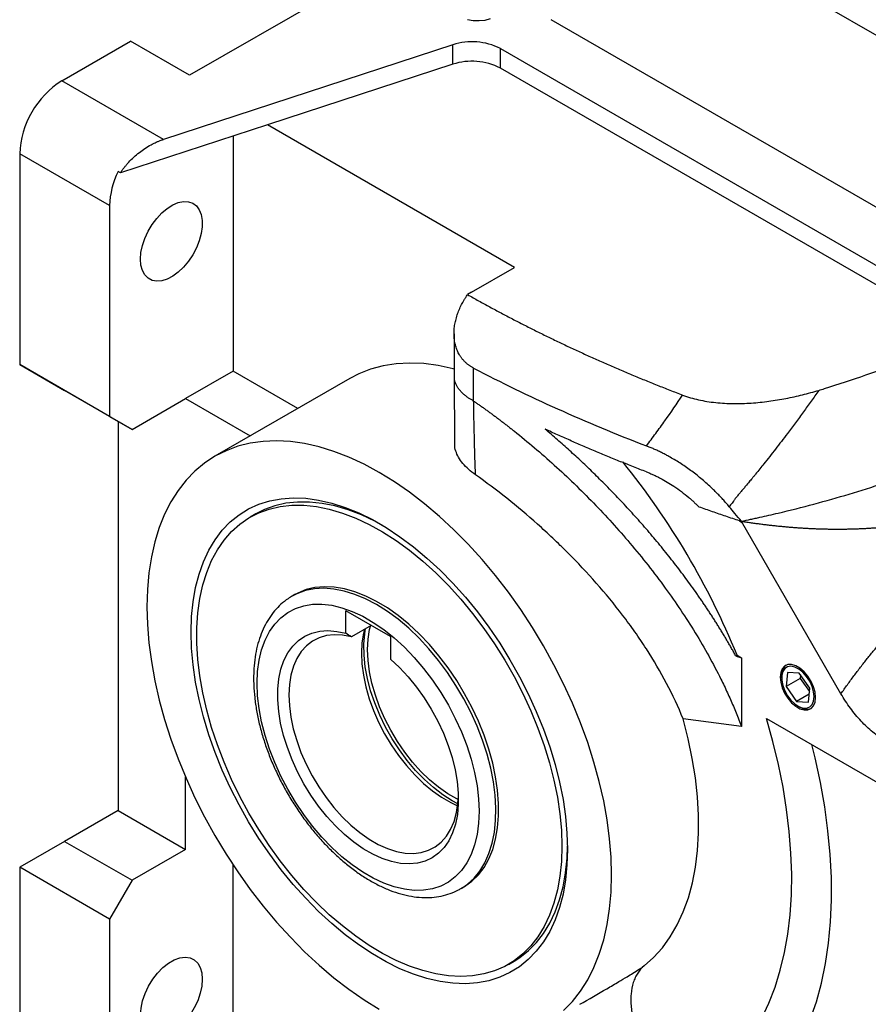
# Model space of a CAD drawing. Header units: inches. Extents: x 0 to 85.2, y 0 to 55.
# Tile 7 of 20: x 63.5 to 71.9, y 21.1 to 30.9. Entities that reach past the tile are written whole.
import ezdxf

# ---------------------------------------------------------------- set-up
doc = ezdxf.new("R2010")
doc.units = ezdxf.units.IN
doc.header["$LTSCALE"] = 5
doc.header["$MEASUREMENT"] = 0

msp = doc.modelspace()

# ---------------------------------------------------------------- linework, layer by layer
for p, q in [((69.2143, 32.6847), (65.1777, 30.3544)), ((69.7343, 32.047), (72.1813, 30.6344)), ((68.7582, 30.907), (74.6514, 27.505)), ((63.911, 30.2982), (64.5931, 30.6919)), ((65.1777, 30.3544), (64.5931, 30.6919)), ((67.7847, 30.6548), (64.9175, 29.7172)), ((67.7847, 30.4619), (67.7847, 30.6548)), ((68.2571, 30.4249), (68.2571, 30.6177)), ((68.2571, 30.6177), (74.1503, 27.2157)), ((67.7847, 30.4619), (65.9482, 29.8614)), ((72.8398, 27.7793), (68.2571, 30.4249)), ((64.9175, 29.7172), (63.911, 30.2982)), ((65.9482, 29.8614), (64.4909, 29.3848)), ((68.3952, 28.4488), (65.9482, 29.8614)), ((65.6092, 29.7505), (65.6092, 27.421)), ((64.3843, 29.0607), (63.4934, 29.5749)), ((63.4934, 29.5749), (63.4934, 27.4854)), ((64.4909, 29.3848), (64.4678, 29.3982)), ((64.3843, 29.0607), (64.3843, 26.9711)), ((67.9703, 28.2035), (68.3952, 28.4488)), ((67.9703, 28.2035), (67.9318, 28.179)), ((67.7973, 27.7917), (67.7973, 27.3773)), ((64.3843, 26.9711), (63.4934, 27.4854)), ((63.4934, 27.4854), (63.9389, 27.2282)), ((67.9918, 27.1245), (67.9921, 27.4496)), ((65.6092, 27.421), (65.1359, 27.1478)), ((66.765, 27.3482), (65.4288, 26.5768)), ((66.2502, 27.051), (65.6092, 27.421)), ((67.7973, 27.3816), (67.8038, 26.6966)), ((64.607, 26.8425), (63.9389, 27.2282)), ((64.607, 26.8425), (65.1359, 27.1478)), ((65.1359, 27.1478), (65.7769, 26.7778)), ((64.3843, 26.9711), (64.607, 26.8425)), ((64.4678, 26.9228), (64.4678, 23.0651)), ((65.8331, 26.005), (65.7774, 25.9729)), ((70.6461, 25.9252), (70.6262, 25.9367)), ((70.6461, 25.9325), (70.6461, 25.9302)), ((70.6461, 25.9302), (70.6461, 25.9252)), ((71.6317, 24.2229), (70.6461, 25.9302)), ((66.2203, 25.2057), (66.1924, 25.1896)), ((66.1985, 25.1931), (66.1924, 25.1896)), ((67.1664, 24.7896), (66.7245, 25.0447)), ((66.7245, 24.8219), (66.7245, 25.0447)), ((66.9751, 24.9), (66.7802, 24.7875)), ((67.1664, 24.7896), (67.1664, 24.5667)), ((70.6019, 24.6049), (70.5898, 24.5979)), ((70.6019, 24.6049), (70.6461, 24.5794)), ((70.6461, 24.5794), (70.6461, 23.8987)), ((71.1008, 24.4346), (71.0873, 24.2948)), ((71.2183, 24.4272), (71.1008, 24.4346)), ((71.3223, 24.2798), (71.2183, 24.4272)), ((71.2299, 24.4107), (71.2265, 24.3751)), ((71.0436, 24.3967), (71.0436, 24.3804)), ((71.2265, 24.3751), (71.0873, 24.2948)), ((71.2265, 24.3751), (71.3189, 24.2443)), ((71.0873, 24.2948), (71.1913, 24.1474)), ((71.3165, 24.2197), (71.1913, 24.1474)), ((71.3088, 24.1399), (71.3223, 24.2798)), ((71.1913, 24.1474), (71.3088, 24.1399)), ((71.2048, 24.1011), (71.2189, 24.0929)), ((70.6461, 23.8987), (70.0674, 23.9743)), ((70.8929, 23.9782), (72.7027, 22.9334)), ((65.1359, 22.6793), (65.1359, 23.3993)), ((64.4678, 23.0651), (63.9389, 22.7597)), ((64.4678, 23.0651), (65.1359, 22.6793)), ((63.9389, 22.7597), (63.4934, 22.5025)), ((63.9389, 22.7597), (64.607, 22.374)), ((65.1359, 22.6793), (64.607, 22.374)), ((63.4934, 22.5025), (63.4934, 20.2522)), ((64.3843, 21.9883), (63.4934, 22.5025)), ((65.6092, 20.8148), (65.6092, 22.5245)), ((64.607, 22.374), (64.3843, 21.9883)), ((67.8655, 22.2915), (67.8934, 22.3075)), ((67.8655, 22.2915), (67.8746, 22.2968)), ((64.3843, 21.9883), (64.3843, 19.7701)), ((68.3362, 21.5404), (68.3919, 21.5725))]:
    msp.add_line(p, q)
at = {"flags": 128}
for points in [[(67.9294, 30.9069), (67.9865, 30.8966), (68.0462, 30.8945), (68.105, 30.9008), (68.1595, 30.9149)], [(64.6905, 28.5302), (64.6954, 28.5962), (64.71, 28.6657), (64.7339, 28.7366), (64.7661, 28.8065), (64.8058, 28.8732), (64.8516, 28.9346), (64.9021, 28.9887), (64.9556, 29.0337), (65.0105, 29.0682), (65.0649, 29.0911), (65.1171, 29.1016), (65.1654, 29.0995), (65.2084, 29.0847), (65.2445, 29.0578), (65.2726, 29.0197), (65.2919, 28.9715), (65.3017, 28.9147), (65.3017, 28.8513), (65.2919, 28.7833), (65.2726, 28.7128), (65.2445, 28.6421), (65.2084, 28.5735), (65.1654, 28.5092), (65.1171, 28.4513), (65.0649, 28.4016), (65.0105, 28.3616), (64.9556, 28.3328), (64.9021, 28.316), (64.8516, 28.3118), (64.8058, 28.3203), (64.7661, 28.3412), (64.7339, 28.3738), (64.71, 28.4172), (64.6954, 28.4699), (64.6905, 28.5302)], [(67.7973, 27.4404), (67.7882, 27.4428), (67.6415, 27.4753), (67.4981, 27.4946), (67.3588, 27.5007), (67.224, 27.4937), (67.0944, 27.4734), (66.9706, 27.4401), (66.8531, 27.3938), (66.765, 27.3482)], [(69.3594, 22.4274), (69.3545, 22.6041), (69.3397, 22.7858), (69.3152, 22.9716), (69.281, 23.1608), (69.2372, 23.3526), (69.1842, 23.5461), (69.122, 23.7405), (69.0509, 23.9349), (68.9714, 24.1286), (68.8836, 24.3207), (68.788, 24.5104), (68.685, 24.6969), (68.575, 24.8793), (68.4586, 25.0569), (68.3361, 25.229), (68.2081, 25.3947), (68.0752, 25.5535), (67.938, 25.7045), (67.797, 25.8472), (67.6528, 25.981), (67.506, 26.1052), (67.3574, 26.2193), (67.2074, 26.323), (67.0568, 26.4156), (66.9062, 26.4968), (66.7563, 26.5663), (66.6076, 26.6238), (66.4609, 26.669), (66.3167, 26.7018), (66.1756, 26.7219), (66.0384, 26.7293), (65.9055, 26.724), (65.7776, 26.706), (65.6551, 26.6753), (65.5386, 26.6322), (65.4286, 26.5767), (65.3256, 26.5092), (65.23, 26.4299), (65.1423, 26.3391), (65.0627, 26.2373), (64.9917, 26.1248), (64.9295, 26.0023), (64.8764, 25.87), (64.8327, 25.7288), (64.7984, 25.5791), (64.7739, 25.4216), (64.7591, 25.257), (64.7542, 25.0859), (64.7591, 24.9091), (64.7739, 24.7275), (64.7984, 24.5416), (64.8327, 24.3524), (64.8764, 24.1606), (64.9295, 23.9672), (64.9917, 23.7728), (65.0627, 23.5783), (65.1423, 23.3846), (65.23, 23.1925), (65.3256, 23.0028), (65.4286, 22.8164), (65.5386, 22.634), (65.6551, 22.4563), (65.7776, 22.2843), (65.9055, 22.1185), (66.0384, 21.9598), (66.1756, 21.8087), (66.3167, 21.666), (66.4609, 21.5323), (66.6076, 21.4081), (66.7563, 21.2939), (66.9062, 21.1903), (67.0568, 21.0977)], [(68.922, 22.6799), (68.917, 22.5255), (68.9021, 22.3777), (68.8774, 22.2373), (68.8429, 22.105), (68.7989, 21.9815), (68.7457, 21.8674), (68.6834, 21.7635), (68.6124, 21.6702), (68.5331, 21.588), (68.446, 21.5174), (68.3514, 21.4587), (68.2499, 21.4123), (68.1421, 21.3784), (68.0285, 21.3572), (67.9097, 21.3488), (67.7863, 21.3532), (67.6591, 21.3705), (67.5286, 21.4004), (67.3956, 21.443), (67.2608, 21.4979), (67.1249, 21.5649), (66.9887, 21.6435), (66.8528, 21.7334), (66.718, 21.8342), (66.585, 21.9451), (66.4546, 22.0658), (66.3273, 22.1954), (66.204, 22.3334), (66.0852, 22.479), (65.9715, 22.6314), (65.8637, 22.7898), (65.7622, 22.9534), (65.6677, 23.1212), (65.5805, 23.2925), (65.5012, 23.4662), (65.4303, 23.6415), (65.368, 23.8173), (65.3147, 23.9929), (65.2707, 24.1672), (65.2362, 24.3393), (65.2115, 24.5083), (65.1966, 24.6733), (65.1916, 24.8334), (65.1966, 24.9877), (65.2115, 25.1355), (65.2362, 25.2759), (65.2707, 25.4083), (65.3147, 25.5318), (65.368, 25.6458), (65.4303, 25.7498), (65.5012, 25.8431), (65.5805, 25.9253), (65.6677, 25.9959), (65.7622, 26.0545), (65.8637, 26.101), (65.9715, 26.1349), (66.0852, 26.1561), (66.204, 26.1645), (66.3273, 26.1601), (66.4546, 26.1428), (66.585, 26.1128), (66.718, 26.0702), (66.8528, 26.0153), (66.9887, 25.9484), (67.1249, 25.8697), (67.2608, 25.7798), (67.3956, 25.6791), (67.5286, 25.5681), (67.6591, 25.4475), (67.7863, 25.3178), (67.9097, 25.1798), (68.0285, 25.0342), (68.1421, 24.8818), (68.2499, 24.7234), (68.3514, 24.5598), (68.446, 24.392), (68.5331, 24.2208), (68.6124, 24.047), (68.6834, 23.8718), (68.7457, 23.6959), (68.7989, 23.5203), (68.8429, 23.346), (68.8774, 23.1739), (68.9021, 23.0049), (68.917, 22.84), (68.922, 22.6799)], [(68.8663, 22.712), (68.8614, 22.5605), (68.8466, 22.4156), (68.822, 22.278), (68.7878, 22.1485), (68.7441, 22.0277), (68.6913, 21.9164), (68.6295, 21.8151), (68.5591, 21.7245), (68.4805, 21.6449), (68.3941, 21.5769), (68.3004, 21.5208), (68.1999, 21.4769), (68.0932, 21.4454), (67.9808, 21.4266), (67.8634, 21.4205), (67.7416, 21.4271), (67.616, 21.4465), (67.4874, 21.4785), (67.3564, 21.5229), (67.2238, 21.5796), (67.0903, 21.6481), (66.9565, 21.7281), (66.8234, 21.8193), (66.6915, 21.921), (66.5616, 22.0327), (66.4344, 22.1538), (66.3106, 22.2837), (66.1909, 22.4217), (66.076, 22.5669), (65.9663, 22.7186), (65.8627, 22.876), (65.7655, 23.0382), (65.6754, 23.2044), (65.5929, 23.3735), (65.5183, 23.5448), (65.4522, 23.7172), (65.3948, 23.8898), (65.3465, 24.0617), (65.3075, 24.2319), (65.2781, 24.3995), (65.2584, 24.5636), (65.2485, 24.7233), (65.2485, 24.8777), (65.2584, 25.026), (65.2781, 25.1674), (65.3075, 25.3011), (65.3465, 25.4263), (65.3948, 25.5424), (65.4522, 25.6488), (65.5183, 25.7448), (65.5929, 25.83), (65.6754, 25.9038), (65.7655, 25.9659), (65.8627, 26.016), (65.9663, 26.0537), (66.076, 26.0788), (66.1909, 26.0913), (66.3106, 26.091), (66.4344, 26.078), (66.5616, 26.0523), (66.6915, 26.0141), (66.8234, 25.9635), (66.9565, 25.9009), (67.0903, 25.8265), (67.2238, 25.7409), (67.3564, 25.6444), (67.4874, 25.5376), (67.616, 25.4211), (67.7416, 25.2955), (67.8634, 25.1615), (67.9808, 25.0198), (68.0932, 24.8712), (68.1999, 24.7166), (68.3004, 24.5567), (68.3941, 24.3924), (68.4805, 24.2246), (68.5591, 24.0543), (68.6295, 23.8824), (68.6913, 23.7098), (68.7441, 23.5374), (68.7878, 23.3662), (68.822, 23.1972), (68.8466, 23.0312), (68.8614, 22.8692), (68.8663, 22.712)], [(67.0852, 25.8939), (67.0122, 25.933), (66.8791, 25.9956), (66.7472, 26.0462), (66.6173, 26.0844), (66.4901, 26.1101), (66.3663, 26.1232), (66.2466, 26.1234), (66.1316, 26.111), (66.022, 26.0858), (65.9183, 26.0481), (65.8331, 26.005)], [(67.8934, 22.3075), (67.9029, 22.3132), (67.9746, 22.3646), (68.0387, 22.4275), (68.0947, 22.5015), (68.142, 22.5858), (68.1804, 22.6799), (68.2094, 22.7829), (68.2289, 22.8939), (68.2387, 23.0121), (68.2387, 23.1365), (68.2289, 23.266), (68.2094, 23.3996), (68.1804, 23.5361), (68.142, 23.6745), (68.0947, 23.8135), (68.0387, 23.9521), (67.9746, 24.089), (67.9029, 24.2232), (67.8242, 24.3535), (67.7391, 24.4789), (67.6484, 24.5983), (67.5528, 24.7108), (67.453, 24.8153), (67.35, 24.911), (67.2446, 24.9972), (67.1376, 25.0731), (67.0299, 25.1381), (66.9224, 25.1916), (66.8161, 25.2333), (66.7118, 25.2627), (66.6103, 25.2796), (66.5125, 25.2839), (66.4192, 25.2756), (66.3312, 25.2547), (66.2493, 25.2213), (66.2203, 25.2057)], [(67.029, 25.1068), (66.9214, 25.1633), (66.8147, 25.2079), (66.7098, 25.2404), (66.6075, 25.2605), (66.5087, 25.268), (66.4142, 25.2628), (66.3249, 25.245), (66.2413, 25.2147), (66.1985, 25.1931)], [(65.8458, 24.3271), (65.8508, 24.445), (65.8657, 24.556), (65.8904, 24.6592), (65.9246, 24.7536), (65.9681, 24.8384), (66.0204, 24.9129), (66.0811, 24.9763), (66.1496, 25.028), (66.2254, 25.0677), (66.3076, 25.0949), (66.3956, 25.1094), (66.4887, 25.1111), (66.5858, 25.0999), (66.6862, 25.076), (66.789, 25.0396), (66.8931, 24.9909), (66.9978, 24.9305), (67.102, 24.8589), (67.2047, 24.7767), (67.3051, 24.6847), (67.4023, 24.5837), (67.4953, 24.4746), (67.5833, 24.3585), (67.6656, 24.2363), (67.7413, 24.1092), (67.8098, 23.9783), (67.8705, 23.8448), (67.9229, 23.71), (67.9663, 23.5749), (68.0006, 23.441), (68.0252, 23.3093), (68.0401, 23.1811), (68.0451, 23.0575), (68.0401, 22.9397), (68.0252, 22.8287), (68.0006, 22.7255), (67.9663, 22.6311), (67.9229, 22.5462), (67.8705, 22.4718), (67.8098, 22.4084), (67.7413, 22.3566), (67.6656, 22.317), (67.5833, 22.2898), (67.4953, 22.2752), (67.4023, 22.2736), (67.3051, 22.2847), (67.2047, 22.3087), (67.102, 22.3451), (66.9978, 22.3938), (66.8931, 22.4542), (66.789, 22.5258), (66.6862, 22.608), (66.5858, 22.7), (66.4887, 22.801), (66.3956, 22.91), (66.3076, 23.0262), (66.2254, 23.1484), (66.1496, 23.2755), (66.0811, 23.4064), (66.0204, 23.5399), (65.9681, 23.6747), (65.9246, 23.8097), (65.8904, 23.9437), (65.8657, 24.0754), (65.8508, 24.2036), (65.8458, 24.3271)], [(67.8746, 22.2968), (67.9295, 22.3345), (67.9956, 22.3947), (68.0536, 22.4659), (68.1032, 22.5477), (68.1438, 22.6394), (68.1752, 22.7403), (68.1971, 22.8494), (68.2094, 22.9659), (68.2118, 23.0888), (68.2045, 23.2171), (68.1874, 23.3498), (68.1607, 23.4857), (68.1246, 23.6237), (68.0795, 23.7627), (68.0256, 23.9015), (67.9635, 24.0389), (67.8937, 24.1739), (67.8166, 24.3053), (67.7331, 24.432), (67.6437, 24.553), (67.5493, 24.6673), (67.4505, 24.7739), (67.3482, 24.8719), (67.2433, 24.9605), (67.1366, 25.039), (67.029, 25.1068)], [(67.8388, 23.1736), (67.8262, 23.18), (67.7351, 23.2325), (67.6446, 23.2962), (67.5556, 23.3702), (67.4694, 23.4536), (67.3867, 23.5455), (67.3087, 23.6448), (67.2363, 23.7504), (67.1703, 23.8609), (67.1114, 23.9751), (67.0604, 24.0917), (67.0179, 24.2092), (66.9844, 24.3263), (66.9602, 24.4417), (66.9457, 24.5539), (66.9409, 24.6616), (66.9461, 24.7636), (66.9611, 24.8587), (66.9718, 24.9019)], [(67.1664, 24.5667), (67.2563, 24.4825), (67.3427, 24.3896), (67.4248, 24.289), (67.5015, 24.1817), (67.5721, 24.0691), (67.6358, 23.9523), (67.6918, 23.8326), (67.7396, 23.7114), (67.7786, 23.5899), (67.8085, 23.4696), (67.8287, 23.3518), (67.8393, 23.2377), (67.8399, 23.1287), (67.8306, 23.0258), (67.8116, 22.9304), (67.783, 22.8433), (67.7452, 22.7657), (67.6985, 22.6982), (67.6435, 22.6418), (67.5807, 22.597), (67.511, 22.5643), (67.435, 22.544), (67.3536, 22.5365), (67.2677, 22.5417), (67.1782, 22.5596), (67.0861, 22.59), (66.9925, 22.6327), (66.8984, 22.687), (66.8048, 22.7524), (66.7127, 22.8283), (66.6233, 22.9137), (66.5374, 23.0076), (66.4559, 23.1092), (66.3799, 23.2172), (66.3102, 23.3304), (66.2475, 23.4477), (66.1925, 23.5676), (66.1458, 23.689), (66.1079, 23.8103), (66.0793, 23.9304), (66.0603, 24.0478), (66.051, 24.1613), (66.0517, 24.2697), (66.0622, 24.3716), (66.0825, 24.466), (66.1123, 24.5519), (66.1513, 24.6283), (66.1991, 24.6943), (66.2551, 24.7493), (66.3188, 24.7926), (66.3894, 24.8237), (66.4662, 24.8424), (66.5482, 24.8483), (66.6346, 24.8414), (66.7245, 24.8219)], [(66.7802, 24.7875), (66.6937, 24.8043), (66.6109, 24.8083), (66.5327, 24.7996), (66.46, 24.7783), (66.3937, 24.7446), (66.3345, 24.6989), (66.2831, 24.6417), (66.2402, 24.5737), (66.2062, 24.4957), (66.1816, 24.4087), (66.1666, 24.3136), (66.1615, 24.2116), (66.1662, 24.1039), (66.1807, 23.9917), (66.2049, 23.8764), (66.2384, 23.7592), (66.2809, 23.6417), (66.3319, 23.5251), (66.3908, 23.4109), (66.4568, 23.3004), (66.5293, 23.1948), (66.6073, 23.0955), (66.6899, 23.0036), (66.7762, 22.9202), (66.8651, 22.8462), (66.9556, 22.7825), (67.0467, 22.73), (67.1372, 22.6891), (67.2261, 22.6604), (67.3124, 22.6442), (67.395, 22.6408), (67.473, 22.65), (67.5455, 22.6719), (67.6115, 22.7062), (67.6703, 22.7525), (67.7213, 22.8102), (67.7639, 22.8786), (67.7974, 22.957), (67.8216, 23.0444), (67.8361, 23.1398), (67.8404, 23.2084)], [(66.9093, 24.8621), (66.8998, 24.8233), (66.8849, 24.7283), (66.8797, 24.6263), (66.8844, 24.5185), (66.8989, 24.4063), (66.9231, 24.291), (66.9567, 24.1739), (66.9992, 24.0563), (67.0502, 23.9398), (67.109, 23.8255), (67.1751, 23.715), (67.2475, 23.6095), (67.3255, 23.5102), (67.4081, 23.4182), (67.4944, 23.3348), (67.5833, 23.2608), (67.6738, 23.1972), (67.7649, 23.1446), (67.8331, 23.1128)], [(67.8353, 23.1322), (67.7806, 23.1618), (67.687, 23.2216), (67.5945, 23.2923), (67.5041, 23.3731), (67.4169, 23.463), (67.3338, 23.5611), (67.2559, 23.6661), (67.1839, 23.777), (67.1187, 23.8924), (67.0611, 24.011), (67.0117, 24.1315), (66.9711, 24.2524), (66.9398, 24.3725), (66.918, 24.4903), (66.9061, 24.6046), (66.9042, 24.7139), (66.9123, 24.817), (66.9206, 24.8686)], [(71.3802, 24.186), (71.3751, 24.2374), (71.3601, 24.2917), (71.3361, 24.3458), (71.3044, 24.3964), (71.267, 24.4407), (71.2259, 24.4761), (71.1837, 24.5005), (71.1426, 24.5125), (71.1052, 24.5115), (71.0735, 24.4974), (71.0495, 24.471), (71.0345, 24.4341), (71.0294, 24.3885), (71.0345, 24.3371), (71.0495, 24.2828), (71.0735, 24.2288), (71.1052, 24.1781), (71.1426, 24.1338), (71.1837, 24.0984), (71.2259, 24.074), (71.267, 24.062), (71.3044, 24.0631), (71.3361, 24.0772), (71.3601, 24.1035), (71.3751, 24.1405), (71.3802, 24.186)], [(71.366, 24.1942), (71.361, 24.2434), (71.3461, 24.2954), (71.3223, 24.3469), (71.2912, 24.3946), (71.2546, 24.4356), (71.2149, 24.4673), (71.1746, 24.4876), (71.1362, 24.4954), (71.102, 24.4901), (71.0744, 24.472), (71.0549, 24.4424), (71.0448, 24.403), (71.0448, 24.3563), (71.0549, 24.3053), (71.0744, 24.2531), (71.102, 24.2031), (71.1362, 24.1584), (71.1746, 24.1218), (71.2149, 24.0956), (71.2546, 24.0814), (71.2912, 24.0802), (71.3223, 24.092), (71.3461, 24.116), (71.361, 24.1508), (71.366, 24.1942)], [(69.6805, 21.5248), (69.7756, 21.6095), (69.8625, 21.7059), (69.9408, 21.8138), (70.0099, 21.9326), (70.0698, 22.0617), (70.1201, 22.2006), (70.1605, 22.3487), (70.1909, 22.5054), (70.2112, 22.6698), (70.2213, 22.8413), (70.221, 23.0191), (70.2105, 23.2024), (70.1898, 23.3905), (70.1589, 23.5824), (70.1181, 23.7773), (70.0674, 23.9743)], [(70.3708, 20.4215), (70.4826, 20.5168), (70.5866, 20.6235), (70.6825, 20.7413), (70.77, 20.8697), (70.8488, 21.0085), (70.9186, 21.1572), (70.9794, 21.3153), (71.0308, 21.4824), (71.0727, 21.6579), (71.105, 21.8413), (71.1276, 22.0321), (71.1405, 22.2296), (71.1435, 22.4333), (71.1367, 22.6426), (71.1201, 22.8568), (71.0937, 23.0753), (71.0577, 23.2973), (71.0121, 23.5222), (70.9571, 23.7494), (70.8929, 23.9782)], [(70.6422, 20.0625), (70.7663, 20.1607), (70.8822, 20.2711), (70.9896, 20.3935), (71.0881, 20.5274), (71.1775, 20.6726), (71.2575, 20.8285), (71.3279, 20.9946), (71.3884, 21.1706), (71.4389, 21.3558), (71.4792, 21.5498), (71.5093, 21.7519), (71.5289, 21.9616), (71.5381, 22.1782), (71.5369, 22.4012), (71.5251, 22.6297), (71.503, 22.8632), (71.4704, 23.101), (71.4276, 23.3423), (71.3747, 23.5865), (71.342, 23.7189)], [(68.3919, 21.5725), (68.4497, 21.609), (68.5361, 21.6771), (68.6147, 21.7566), (68.6851, 21.8473), (68.7469, 21.9485), (68.7998, 22.0598), (68.8435, 22.1806), (68.8777, 22.3101), (68.9023, 22.4477), (68.9171, 22.5927), (68.9218, 22.7124)], [(68.8836, 21.0834), (68.9714, 21.1741), (69.0509, 21.276), (69.122, 21.3884), (69.1842, 21.511), (69.2372, 21.6432), (69.281, 21.7845), (69.3152, 21.9342), (69.3397, 22.0917), (69.3545, 22.2563), (69.3594, 22.4274)], [(64.6905, 21.0399), (64.6957, 21.1079), (64.7112, 21.1796), (64.7364, 21.2525), (64.7704, 21.3242), (64.8122, 21.3923), (64.8602, 21.4544), (64.9129, 21.5084), (64.9685, 21.5525), (65.025, 21.5851), (65.0805, 21.6052), (65.1332, 21.612), (65.1813, 21.6054), (65.223, 21.5855), (65.2571, 21.5531), (65.2823, 21.5092), (65.2978, 21.4554), (65.303, 21.3934)], [(65.303, 21.3934), (65.2978, 21.3255), (65.2823, 21.2538), (65.2571, 21.1808), (65.223, 21.1091), (65.1813, 21.041), (65.1332, 20.9789), (65.0805, 20.9249), (65.025, 20.8809), (64.9685, 20.8482), (64.9129, 20.8282), (64.8602, 20.8213), (64.8122, 20.8279), (64.7704, 20.8478), (64.7364, 20.8802), (64.7112, 20.9241), (64.6957, 20.9779), (64.6905, 21.0399)]]:
    msp.add_lwpolyline(points, dxfattribs=at)
for centre, radius, start, end in [((67.9764, 30.0682), 0.6171, 62.93735, 108.09493), ((67.9764, 29.8753), 0.6171, 62.93735, 108.09493), ((64.3936, 29.5374), 0.9009, 122.3869, 177.6131), ((65.194, 29.0394), 0.81, 153.70745, 178.49758), ((63.5634, 21.7392), 7.5995, 22.15313, 38.99025), ((71.1661, 24.4104), 0.1233, 129.25953, 186.36272), ((71.2931, 24.2001), 0.1303, 235.30495, 289.06187)]:
    msp.add_arc(centre, radius, start, end)
for points, knots in [([(64.4909, 29.3848), (64.4936, 29.3889), (64.4989, 29.3969), (64.5072, 29.4089), (64.5159, 29.4209), (64.5248, 29.4329), (64.5341, 29.4449), (64.5437, 29.4568), (64.5537, 29.4687), (64.5639, 29.4804), (64.5863, 29.5052), (64.6237, 29.5427), (64.677, 29.588), (64.7351, 29.6297), (64.7809, 29.6571), (64.8151, 29.6749), (64.836, 29.685), (64.8602, 29.6958), (64.8877, 29.707), (64.9072, 29.7137), (64.9175, 29.7172)], [0, 0, 0, 0, 0.026166, 0.052569, 0.07921, 0.106091, 0.133211, 0.160572, 0.188174, 0.216017, 0.244103, 0.366495, 0.49688, 0.617058, 0.751352, 0.787843, 0.830954, 0.880684, 0.937033, 1, 1, 1, 1]), ([(67.9921, 27.4496), (67.9884, 27.4515), (67.9812, 27.4554), (67.9705, 27.4616), (67.9602, 27.4682), (67.95, 27.4751), (67.9402, 27.4823), (67.9306, 27.4899), (67.9213, 27.4977), (67.9122, 27.5059), (67.9035, 27.5144), (67.8951, 27.5232), (67.8869, 27.5323), (67.8791, 27.5416), (67.8716, 27.5513), (67.8644, 27.5613), (67.8576, 27.5716), (67.8453, 27.5916), (67.8292, 27.6232), (67.8131, 27.6683), (67.8021, 27.7173), (67.797, 27.7681), (67.7973, 27.8203), (67.8028, 27.8719), (67.8132, 27.9246), (67.8281, 27.976), (67.8478, 28.0284), (67.867, 28.07), (67.8843, 28.1028), (67.8979, 28.1266), (67.9137, 28.1523), (67.9256, 28.1698), (67.9318, 28.179)], [0, 0, 0, 0, 0.015324, 0.030674, 0.046055, 0.061469, 0.076919, 0.092407, 0.107938, 0.123514, 0.139137, 0.154811, 0.170538, 0.186321, 0.202164, 0.218068, 0.234036, 0.250072, 0.309503, 0.370875, 0.434298, 0.499872, 0.561018, 0.625108, 0.685549, 0.74974, 0.809634, 0.874968, 0.901958, 0.931793, 0.964474, 1, 1, 1, 1]), ([(67.9318, 28.179), (67.95, 28.1687), (67.9864, 28.1482), (68.0414, 28.1176), (68.0965, 28.0872), (68.152, 28.0569), (68.2077, 28.0269), (68.2637, 27.997), (68.3199, 27.9673), (68.3763, 27.9378), (68.4331, 27.9085), (68.49, 27.8793), (68.5473, 27.8503), (68.624, 27.8119), (68.7207, 27.7642), (68.8377, 27.7077), (68.9558, 27.6519), (69.0749, 27.5969), (69.1949, 27.5426), (69.3159, 27.489), (69.4379, 27.4362), (69.5609, 27.3841), (69.6849, 27.3327), (69.8099, 27.2821), (69.9358, 27.2322), (70.0205, 27.1995), (70.0629, 27.1832)], [0, 0, 0, 0, 0.027812, 0.055611, 0.083399, 0.111176, 0.138943, 0.166702, 0.194451, 0.222193, 0.249928, 0.277657, 0.305381, 0.3331, 0.3887, 0.444275, 0.499831, 0.555374, 0.610911, 0.666447, 0.721988, 0.777542, 0.833114, 0.88871, 0.944337, 1, 1, 1, 1]), ([(71.4113, 27.2301), (71.4306, 27.2359), (71.4499, 27.2418), (71.6075, 27.2901), (71.7442, 27.3351), (72.0124, 27.4295), (72.1439, 27.4789), (72.402, 27.5822), (72.5285, 27.6362), (72.6831, 27.7059), (72.7139, 27.72), (72.775, 27.7485), (72.8053, 27.7628), (72.837, 27.778), (72.8384, 27.7787), (72.8398, 27.7793)], [0.12102162, 0.12102162, 0.12102162, 0.12102162, 0.12268336, 0.12268336, 0.13465715, 0.13465715, 0.14663095, 0.14663095, 0.15860474, 0.15860474, 0.16159819, 0.16159819, 0.16459164, 0.16459164, 0.16473188, 0.16473188, 0.16473188, 0.16473188]), ([(67.9918, 27.1245), (67.9749, 27.1339), (67.947, 27.1495), (67.9134, 27.174), (67.8876, 27.1957), (67.8649, 27.2185), (67.8449, 27.2428), (67.8276, 27.2687), (67.814, 27.2964), (67.8, 27.3329), (67.8015, 27.3607), (67.8025, 27.3786)], [0, 0, 0, 0, 0.1430197, 0.2357646, 0.3281199, 0.4200859, 0.5116627, 0.6102209, 0.7109372, 0.8138118, 1, 1, 1, 1]), ([(70.0629, 27.1832), (70.1127, 27.1641), (70.1652, 27.1487), (70.2473, 27.1304), (70.2753, 27.125), (70.3324, 27.1159), (70.3616, 27.1121), (70.449, 27.103), (70.5076, 27.0999), (70.5957, 27.099), (70.6251, 27.0993), (70.6841, 27.1011), (70.7137, 27.1025), (70.8021, 27.1084), (70.86, 27.1144), (70.9743, 27.1297), (71.0306, 27.139), (71.1418, 27.1604), (71.1968, 27.1726), (71.3054, 27.1996), (71.3588, 27.2143), (71.4113, 27.2301)], [0, 0, 0, 0, 0.125, 0.125, 0.1875, 0.1875, 0.25, 0.25, 0.375, 0.375, 0.4375, 0.4375, 0.5, 0.5, 0.625, 0.625, 0.75, 0.75, 0.875, 0.875, 1, 1, 1, 1]), ([(71.4113, 27.2301), (71.3989, 27.2123), (71.3741, 27.1766), (71.3364, 27.1231), (71.2983, 27.0696), (71.2597, 27.016), (71.2207, 26.9624), (71.1812, 26.9087), (71.1413, 26.855), (71.0757, 26.7677), (70.9851, 26.6495), (70.8939, 26.5339), (70.8272, 26.4509), (70.7938, 26.4096), (70.7676, 26.3775), (70.7473, 26.353), (70.7204, 26.3205), (70.6951, 26.2897), (70.6787, 26.27), (70.6746, 26.2651)], [0, 0, 0, 0, 0.054105, 0.108398, 0.162881, 0.217554, 0.272419, 0.327476, 0.382726, 0.438171, 0.597637, 0.750276, 0.800666, 0.859283, 0.880727, 0.902266, 0.937408, 0.984154, 1, 1, 1, 1]), ([(69.7048, 26.6788), (69.7356, 26.7203), (69.7665, 26.7618), (69.8276, 26.8452), (69.8578, 26.8871), (69.9473, 27.0132), (70.0058, 27.0979), (70.0629, 27.1832)], [0, 0, 0, 0, 0.25, 0.25, 0.5, 0.5, 1, 1, 1, 1]), ([(67.9918, 27.1245), (68.0014, 27.1179), (68.0206, 27.1046), (68.0493, 27.0844), (68.0781, 27.0641), (68.1069, 27.0435), (68.1357, 27.0226), (68.1646, 27.0016), (68.1934, 26.9803), (68.2222, 26.9588), (68.2511, 26.9371), (68.28, 26.9151), (68.3089, 26.8929), (68.3377, 26.8705), (68.3666, 26.8478), (68.4523, 26.78), (68.5945, 26.6632), (68.7922, 26.4898), (68.9878, 26.3069), (69.179, 26.1161), (69.3643, 25.9188), (69.5453, 25.7127), (69.7219, 25.4969), (69.8899, 25.275), (70.0461, 25.0515), (70.1901, 24.8267), (70.3233, 24.5984), (70.4158, 24.422), (70.4751, 24.3), (70.5064, 24.2333), (70.5367, 24.1665), (70.5658, 24.0996), (70.5937, 24.0327), (70.6206, 23.9658), (70.6376, 23.9211), (70.6461, 23.8987)], [0, 0, 0, 0, 0.008958, 0.017912, 0.026865, 0.035817, 0.044769, 0.053721, 0.062675, 0.071631, 0.08059, 0.089554, 0.098522, 0.107497, 0.116477, 0.125466, 0.187396, 0.249396, 0.312066, 0.374791, 0.436505, 0.498236, 0.562938, 0.627613, 0.689564, 0.751435, 0.81363, 0.875702, 0.893508, 0.911287, 0.929046, 0.94679, 0.964527, 0.982261, 1, 1, 1, 1]), ([(68.0107, 26.3927), (68.0096, 26.4229), (68.0074, 26.4835), (68.0045, 26.5747), (68.0018, 26.6665), (67.9983, 26.7991), (67.9948, 26.9519), (67.9927, 27.0737), (67.9918, 27.1245)], [0, 0, 0, 0, 0.123592, 0.248119, 0.373597, 0.500041, 0.791736, 1, 1, 1, 1]), ([(69.7048, 26.4216), (69.6832, 26.4299), (69.6401, 26.4466), (69.5758, 26.4719), (69.5117, 26.4974), (69.4479, 26.523), (69.3843, 26.5488), (69.3209, 26.5749), (69.2578, 26.601), (69.195, 26.6274), (69.1324, 26.654), (69.07, 26.6807), (69.0079, 26.7077), (68.946, 26.7348), (68.8844, 26.7621), (68.823, 26.7896), (68.7619, 26.8172), (68.7213, 26.8358), (68.701, 26.8451)], [0, 0, 0, 0, 0.062596, 0.125171, 0.187727, 0.250266, 0.31279, 0.375299, 0.437797, 0.500283, 0.562761, 0.625232, 0.687697, 0.750159, 0.812618, 0.875077, 0.937537, 1, 1, 1, 1]), ([(70.5898, 24.5979), (70.583, 24.6103), (70.5693, 24.635), (70.5485, 24.6719), (70.5273, 24.7088), (70.5059, 24.7455), (70.4842, 24.7822), (70.4623, 24.8188), (70.44, 24.8554), (70.4175, 24.8918), (70.3947, 24.9282), (70.3716, 24.9645), (70.3483, 25.0008), (70.3247, 25.0369), (70.3008, 25.073), (70.2766, 25.109), (70.2522, 25.145), (70.2275, 25.1808), (70.1757, 25.2552), (70.0951, 25.3671), (69.983, 25.5152), (69.8671, 25.6611), (69.7475, 25.8047), (69.6247, 25.9458), (69.4991, 26.0841), (69.3709, 26.2195), (69.2644, 26.3273), (69.1812, 26.4091), (69.1221, 26.4662), (69.0627, 26.5226), (69.0031, 26.5782), (68.9432, 26.6331), (68.883, 26.6872), (68.8226, 26.7406), (68.762, 26.7933), (68.7214, 26.8278), (68.701, 26.8451)], [0, 0, 0, 0, 0.014696, 0.029386, 0.044072, 0.058755, 0.073435, 0.088115, 0.102796, 0.117479, 0.132165, 0.146856, 0.161554, 0.176259, 0.190973, 0.205697, 0.220432, 0.235181, 0.249943, 0.312381, 0.374749, 0.437148, 0.499682, 0.562313, 0.624825, 0.687323, 0.749913, 0.777781, 0.805607, 0.833399, 0.861168, 0.888923, 0.916674, 0.94443, 0.972202, 1, 1, 1, 1]), ([(70.6461, 25.9325), (70.6752, 25.9386), (70.7066, 25.9453), (70.7521, 25.9551), (70.7671, 25.9584), (70.7974, 25.965), (70.8126, 25.9684), (70.8581, 25.9785), (70.8881, 25.9853), (70.9482, 25.9992), (70.9782, 26.0062), (71.1282, 26.0418), (71.2468, 26.0717), (71.482, 26.1346), (71.5984, 26.1676), (71.8287, 26.2365), (71.9427, 26.2726), (72.1681, 26.3476), (72.2793, 26.3866), (72.4983, 26.4673), (72.6062, 26.509), (72.8188, 26.5954), (72.9235, 26.6399), (73.0776, 26.7085), (73.1286, 26.7317), (73.2042, 26.7669), (73.2293, 26.7787), (73.2668, 26.7966), (73.2793, 26.8026), (73.2981, 26.8116), (73.3043, 26.8146), (73.3167, 26.8206), (73.3229, 26.8236), (73.3289, 26.8265)], [0, 0, 0, 0, 0.03125, 0.03125, 0.046875, 0.046875, 0.0625, 0.0625, 0.09375, 0.09375, 0.125, 0.125, 0.25, 0.25, 0.375, 0.375, 0.5, 0.5, 0.625, 0.625, 0.75, 0.75, 0.875, 0.875, 0.9375, 0.9375, 0.96875, 0.96875, 0.984375, 0.984375, 0.992188, 0.992188, 1, 1, 1, 1]), ([(68.0107, 26.3927), (67.9869, 26.4107), (67.9393, 26.4467), (67.8827, 26.5057), (67.8393, 26.5667), (67.8131, 26.6283), (67.802, 26.672), (67.8043, 26.6942), (67.8046, 26.6966)], [0, 0, 0, 0, 0.195586, 0.391145, 0.586872, 0.782593, 0.975869, 1, 1, 1, 1]), ([(70.5253, 26.0761), (70.5201, 26.0823), (70.5097, 26.0947), (70.4938, 26.113), (70.4778, 26.1312), (70.4616, 26.1492), (70.4452, 26.1669), (70.4286, 26.1845), (70.4119, 26.2019), (70.3949, 26.219), (70.3778, 26.236), (70.3605, 26.2528), (70.3168, 26.2943), (70.2448, 26.358), (70.1415, 26.4385), (70.0351, 26.5115), (69.9504, 26.562), (69.8894, 26.5949), (69.8527, 26.6137), (69.8158, 26.6315), (69.7788, 26.6483), (69.7418, 26.6642), (69.7171, 26.6739), (69.7048, 26.6788)], [0, 0, 0, 0, 0.0229275, 0.0458065, 0.0686432, 0.0914437, 0.1142144, 0.1369615, 0.1596913, 0.1824101, 0.2051242, 0.22784, 0.2505638, 0.3754257, 0.500051, 0.6245662, 0.7492319, 0.7909647, 0.8326689, 0.8743846, 0.9161517, 0.9580103, 1, 1, 1, 1]), ([(70.0674, 23.9743), (70.0198, 24.0928), (69.9653, 24.2097), (69.8438, 24.4406), (69.7767, 24.5547), (69.6854, 24.696), (69.6668, 24.7241), (69.6288, 24.7804), (69.6093, 24.8085), (69.5503, 24.8922), (69.5098, 24.9472), (69.3853, 25.1101), (69.2983, 25.2158), (69.1168, 25.4221), (69.0224, 25.5226), (68.9, 25.6453), (68.8752, 25.6697), (68.8258, 25.7179), (68.8009, 25.7417), (68.7262, 25.8123), (68.6761, 25.8582), (68.525, 25.9929), (68.4233, 26.0786), (68.2181, 26.2418), (68.1148, 26.3193), (68.0107, 26.3927)], [0, 0, 0, 0, 0.125, 0.125, 0.25, 0.25, 0.28125, 0.28125, 0.3125, 0.3125, 0.375, 0.375, 0.5, 0.5, 0.625, 0.625, 0.65625, 0.65625, 0.6875, 0.6875, 0.75, 0.75, 0.875, 0.875, 1, 1, 1, 1]), ([(69.7048, 26.4216), (69.7105, 26.4193), (69.722, 26.4149), (69.7392, 26.4078), (69.7563, 26.4004), (69.7735, 26.3928), (69.7906, 26.3849), (69.8076, 26.3767), (69.8247, 26.3682), (69.8588, 26.3507), (69.9097, 26.3223), (69.9799, 26.2782), (70.0515, 26.2273), (70.1088, 26.1813), (70.1498, 26.1457), (70.1757, 26.1222), (70.2012, 26.098), (70.2179, 26.0814), (70.2263, 26.0731)], [0, 0, 0, 0, 0.031513, 0.062943, 0.094302, 0.1256, 0.156848, 0.188056, 0.219235, 0.250397, 0.375978, 0.500789, 0.643499, 0.786106, 0.839329, 0.892683, 0.946221, 1, 1, 1, 1]), ([(70.6746, 26.2651), (70.6725, 26.2626), (70.6684, 26.2577), (70.66, 26.2482), (70.6457, 26.2313), (70.6256, 26.2074), (70.6021, 26.1788), (70.5866, 26.1597), (70.5789, 26.1502)], [0, 0, 0, 0, 0.064167, 0.128896, 0.256379, 0.507536, 0.755068, 1, 1, 1, 1]), ([(73.3289, 26.1693), (73.3168, 26.1646), (73.2925, 26.155), (73.2559, 26.1411), (73.2192, 26.1275), (73.1824, 26.1143), (73.1454, 26.1013), (73.1083, 26.0887), (73.0711, 26.0764), (73.0337, 26.0645), (72.9963, 26.0529), (72.9586, 26.0416), (72.9209, 26.0306), (72.883, 26.0199), (72.845, 26.0096), (72.8069, 25.9996), (72.7687, 25.99), (72.7303, 25.9806), (72.6917, 25.9716), (72.6531, 25.9629), (72.6143, 25.9545), (72.5754, 25.9465), (72.5364, 25.9388), (72.4972, 25.9314), (72.4579, 25.9244), (72.4185, 25.9176), (72.379, 25.9112), (72.3393, 25.9052), (72.2995, 25.8994), (72.2595, 25.894), (72.2195, 25.8889), (72.1793, 25.8841), (72.1389, 25.8797), (72.0985, 25.8756), (72.0579, 25.8718), (72.0172, 25.8683), (71.9763, 25.8652), (71.9354, 25.8624), (71.8943, 25.8599), (71.853, 25.8578), (71.8117, 25.8559), (71.7702, 25.8544), (71.7286, 25.8533), (71.6868, 25.8524), (71.6449, 25.8519), (71.6029, 25.8517), (71.5608, 25.8518), (71.5185, 25.8523), (71.4761, 25.8531), (71.4336, 25.8542), (71.3909, 25.8556), (71.3482, 25.8574), (71.3052, 25.8595), (71.2622, 25.8619), (71.219, 25.8647), (71.1757, 25.8677), (71.1323, 25.8711), (71.0887, 25.8749), (71.045, 25.8789), (71.0012, 25.8833), (70.9573, 25.888), (70.9132, 25.893), (70.869, 25.8984), (70.8247, 25.9041), (70.7802, 25.9101), (70.7356, 25.9164), (70.6909, 25.9231), (70.661, 25.9278), (70.6461, 25.9302)], [0, 0, 0, 0, 0.014783, 0.029561, 0.044334, 0.059103, 0.073869, 0.088633, 0.103394, 0.118155, 0.132916, 0.147678, 0.162442, 0.177208, 0.191977, 0.20675, 0.221528, 0.236312, 0.251103, 0.2659, 0.280706, 0.295521, 0.310345, 0.32518, 0.340026, 0.354885, 0.369756, 0.384641, 0.39954, 0.414455, 0.429386, 0.444333, 0.459299, 0.474282, 0.489285, 0.504308, 0.519351, 0.534416, 0.549503, 0.564614, 0.579748, 0.594906, 0.61009, 0.6253, 0.640536, 0.6558, 0.671092, 0.686414, 0.701765, 0.717146, 0.732558, 0.748002, 0.763479, 0.778989, 0.794533, 0.810111, 0.825725, 0.841375, 0.857061, 0.872785, 0.888547, 0.904348, 0.920187, 0.936067, 0.951988, 0.96795, 0.983954, 1, 1, 1, 1]), ([(70.6262, 25.9367), (70.6037, 25.9441), (70.5589, 25.9589), (70.4919, 25.9814), (70.4251, 26.0041), (70.3586, 26.0269), (70.2923, 26.0499), (70.2483, 26.0654), (70.2263, 26.0731)], [0, 0, 0, 0, 0.166938, 0.333761, 0.500475, 0.667083, 0.83359, 1, 1, 1, 1]), ([(70.5789, 26.1502), (70.5767, 26.1471), (70.5723, 26.1409), (70.5634, 26.1286), (70.5477, 26.1069), (70.5343, 26.0885), (70.5252, 26.0761)], [0, 0, 0, 0, 0.12458, 0.249131, 0.498771, 1, 1, 1, 1]), ([(70.6461, 25.9325), (70.6245, 25.9581), (70.5841, 26.0058), (70.5439, 26.0538), (70.5253, 26.0761)], [0, 0, 0, 0, 0.534813, 1, 1, 1, 1]), ([(71.6317, 24.2229), (71.6423, 24.2379), (71.6634, 24.2678), (71.6954, 24.3122), (71.7276, 24.3563), (71.7601, 24.4001), (71.7929, 24.4435), (71.8259, 24.4865), (71.8592, 24.5293), (71.8927, 24.5716), (71.9265, 24.6137), (71.9606, 24.6554), (71.9949, 24.6967), (72.0294, 24.7377), (72.0643, 24.7784), (72.0994, 24.8187), (72.1347, 24.8587), (72.1703, 24.8983), (72.2061, 24.9376), (72.2423, 24.9765), (72.2786, 25.0151), (72.3153, 25.0533), (72.3521, 25.0912), (72.3893, 25.1288), (72.4267, 25.166), (72.4749, 25.2132), (72.5344, 25.2701), (72.6053, 25.3359), (72.6771, 25.4006), (72.7497, 25.464), (72.8231, 25.5261), (72.8973, 25.587), (72.9723, 25.6466), (73.0481, 25.705), (73.1247, 25.7622), (73.2021, 25.8181), (73.2803, 25.8727), (73.3593, 25.9262), (73.4126, 25.9608), (73.4393, 25.9781)], [0, 0, 0, 0, 0.021265, 0.0425, 0.063707, 0.084886, 0.106038, 0.127164, 0.148265, 0.169343, 0.190397, 0.211428, 0.232439, 0.253429, 0.274399, 0.295351, 0.316286, 0.337203, 0.358105, 0.378992, 0.399866, 0.420726, 0.441574, 0.462411, 0.483238, 0.504056, 0.542446, 0.580773, 0.619044, 0.657265, 0.695442, 0.733581, 0.771688, 0.809768, 0.84783, 0.885877, 0.923917, 0.961956, 1, 1, 1, 1]), ([(66.2001, 25.1923), (66.1841, 25.1835), (66.142, 25.1603), (66.0813, 25.1108), (66.0181, 25.0459), (65.9629, 24.9712), (65.9156, 24.8875), (65.8766, 24.7952), (65.8462, 24.6947), (65.825, 24.5868), (65.8131, 24.48), (65.8118, 24.4077), (65.8112, 24.3754)], [0, 0, 0, 0, 0.063676, 0.166616, 0.269686, 0.37352, 0.478566, 0.585013, 0.692785, 0.801615, 0.911162, 1, 1, 1, 1]), ([(70.5898, 24.5979), (70.5992, 24.5948), (70.6179, 24.5886), (70.6367, 24.5825), (70.6461, 24.5794)], [0, 0, 0, 0, 0.499926, 1, 1, 1, 1]), ([(65.8112, 24.3754), (65.8115, 24.3537), (65.8123, 24.2914), (65.8206, 24.1852), (65.8392, 24.0564), (65.8667, 23.9255), (65.9027, 23.7933), (65.9471, 23.6608), (65.9993, 23.529), (66.059, 23.3988), (66.1258, 23.2712), (66.1991, 23.1469), (66.2785, 23.027), (66.3634, 22.9122), (66.4531, 22.8035), (66.5471, 22.7015), (66.6448, 22.6071), (66.7456, 22.521), (66.8487, 22.4438), (66.9535, 22.3762), (67.0594, 22.3188), (67.1656, 22.2722), (67.2714, 22.2369), (67.3757, 22.2134), (67.4778, 22.2019), (67.5764, 22.2027), (67.6708, 22.2155), (67.7595, 22.2408), (67.8279, 22.2687), (67.8641, 22.2919), (67.8751, 22.2989)], [0, 0, 0, 0, 0.019848, 0.057238, 0.094591, 0.131902, 0.169164, 0.206381, 0.24356, 0.280712, 0.317846, 0.354975, 0.392111, 0.429261, 0.466439, 0.503656, 0.540924, 0.578254, 0.615653, 0.653125, 0.69066, 0.728237, 0.765785, 0.803214, 0.840398, 0.877203, 0.913517, 0.949305, 0.984635, 1, 1, 1, 1]), ([(72.068, 23.7585), (72.0272, 23.782), (71.9869, 23.8102), (71.9071, 23.8755), (71.8687, 23.9118), (71.8133, 23.9711), (71.7951, 23.9917), (71.7596, 24.0345), (71.7421, 24.0569), (71.6917, 24.1253), (71.6605, 24.173), (71.6317, 24.2229)], [0, 0, 0, 0, 0.25, 0.25, 0.5, 0.5, 0.625, 0.625, 0.75, 0.75, 1, 1, 1, 1]), ([(69.0454, 21.1448), (69.1338, 21.1958), (69.2604, 21.2689), (69.4179, 21.3616), (69.5044, 21.4131), (69.5715, 21.4537), (69.6199, 21.4838), (69.654, 21.5059), (69.6711, 21.5176), (69.6779, 21.5228), (69.6805, 21.5248)], [0, 0, 0, 0, 0.425824, 0.609958, 0.735795, 0.822728, 0.913622, 0.950155, 0.980838, 1, 1, 1, 1]), ([(69.6805, 21.5248), (69.6562, 21.5055), (69.6352, 21.4821), (69.6085, 21.441), (69.6005, 21.4262), (69.5859, 21.3947), (69.5795, 21.3779), (69.5632, 21.3255), (69.5559, 21.2876), (69.5515, 21.2365), (69.5508, 21.2261), (69.55, 21.2049), (69.5498, 21.1941), (69.5499, 21.1616), (69.551, 21.1395), (69.5569, 21.072), (69.5644, 21.0256), (69.5871, 20.9295), (69.6019, 20.8815), (69.629, 20.8095), (69.6388, 20.7856), (69.6601, 20.7377), (69.6717, 20.7138), (69.7081, 20.6434), (69.7351, 20.5979), (69.7648, 20.554)], [0, 0, 0, 0, 0.125, 0.125, 0.1875, 0.1875, 0.25, 0.25, 0.375, 0.375, 0.40625, 0.40625, 0.4375, 0.4375, 0.5, 0.5, 0.625, 0.625, 0.75, 0.75, 0.8125, 0.8125, 0.875, 0.875, 1, 1, 1, 1])]:
    msp.add_open_spline(points, degree=3, knots=knots)
for points in [[(67.9921, 27.4496), (68.5308, 27.1687), (69.1017, 26.9117), (69.7048, 26.6788)], [(70.6262, 25.9367), (70.6328, 25.9329), (70.6394, 25.929), (70.6461, 25.9252)], [(66.7802, 24.7875), (66.7616, 24.799), (66.7431, 24.8104), (66.7245, 24.8219)], [(72.7027, 22.9334), (72.4898, 21.1059), (72.0507, 19.7358), (70.7956, 19.1634)]]:
    msp.add_open_spline(points, degree=3)

doc.saveas('drawing.dxf')
